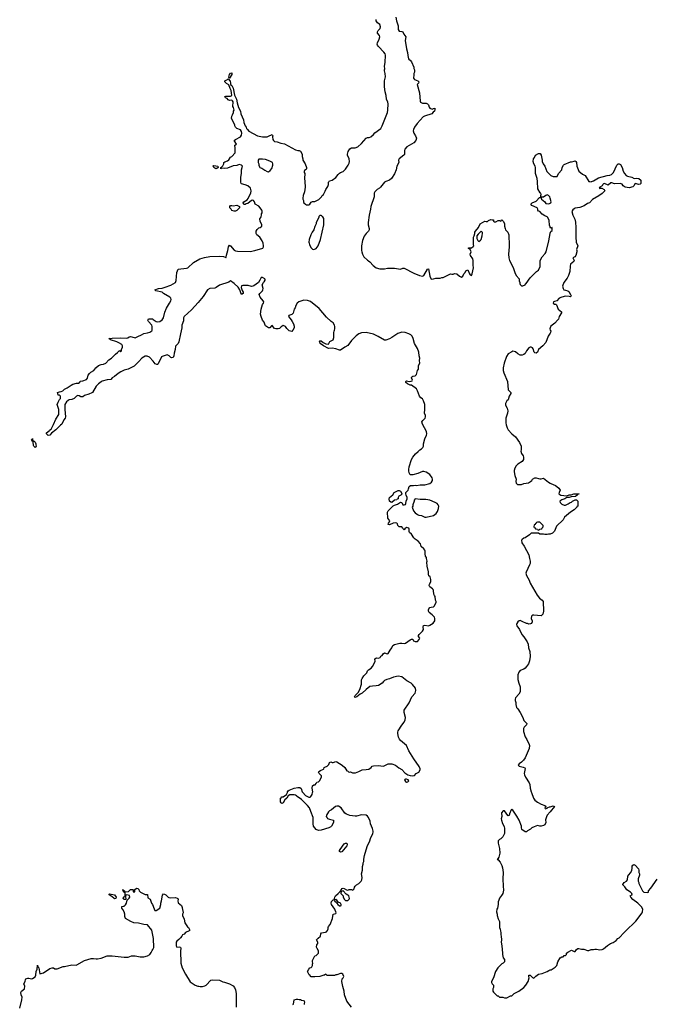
# Model space of a CAD drawing. Header units: inches. Extents: x 1889655 to 2052254, y 217972 to 431650.
# Tile 11 of 49: x 1981319 to 1991687, y 246535 to 262649. Entities that reach past the tile are written whole.
import ezdxf

# ---------------------------------------------------------------- set-up
doc = ezdxf.new("R2010")
doc.units = ezdxf.units.IN
doc.header["$MEASUREMENT"] = 0
for name, color, linetype in [('B9284', 7, 'Continuous'), ('B9285', 7, 'Continuous'), ('B9286', 7, 'Continuous'), ('B9294', 7, 'Continuous'), ('B9295', 7, 'Continuous'), ('B9296', 7, 'Continuous')]:
    doc.layers.add(name, color=color, linetype=linetype)

msp = doc.modelspace()

# ---------------------------------------------------------------- linework, layer by layer
at = {"layer": 'B9284', "color": 6, "elevation": 100}
for points in [[(1986749, 246489), (1986670, 246588), (1986635, 246690), (1986629, 246750), (1986605, 246825), (1986589, 246910), (1986598, 246950), (1986614, 246966), (1986622, 246990), (1986608, 247030), (1986590, 247042), (1986570, 247042), (1986510, 247018), (1986490, 247018), (1986470, 247008), (1986350, 247008), (1986330, 247026), (1986305, 247015), (1986295, 247015), (1986230, 246993), (1986150, 246983), (1986090, 246984), (1986078, 246990), (1986070, 247006), (1986056, 247016), (1986028, 247070), (1986048, 247110), (1986069, 247131), (1986090, 247138), (1986102, 247150), (1986109, 247170), (1986109, 247191), (1986118, 247210), (1986108, 247230), (1986108, 247252), (1986148, 247330), (1986170, 247334), (1986208, 247370), (1986209, 247410), (1986187, 247447), (1986178, 247470), (1986179, 247510), (1986197, 247530), (1986199, 247550), (1986178, 247590), (1986202, 247618), (1986242, 247650), (1986249, 247691), (1986256, 247704), (1986325, 247715), (1986338, 247722), (1986358, 247742), (1986369, 247770), (1986369, 247790), (1986375, 247810), (1986400, 247840), (1986439, 247941), (1986449, 248010), (1986490, 248022), (1986498, 248030), (1986477, 248090), (1986420, 248170), (1986414, 248190), (1986422, 248218), (1986450, 248245), (1986456, 248244), (1986468, 248252), (1986468, 248268), (1986475, 248290), (1986489, 248310), (1986530, 248351), (1986542, 248358), (1986550, 248372), (1986566, 248374), (1986566, 248386), (1986578, 248402), (1986578, 248410), (1986598, 248430), (1986610, 248436), (1986630, 248431), (1986668, 248408), (1986690, 248403), (1986710, 248412), (1986750, 248412), (1986770, 248402), (1986794, 248426), (1986798, 248450), (1986809, 248471), (1986829, 248491), (1986868, 248510), (1986908, 248550), (1986918, 248570), (1986922, 248610), (1986914, 248670), (1986929, 248730), (1986929, 248790), (1986942, 248830), (1986942, 248850), (1986949, 248870), (1986949, 248910), (1986959, 248970), (1987003, 249117), (1987049, 249210), (1987059, 249250), (1987099, 249330), (1987104, 249350), (1987104, 249370), (1987094, 249410), (1987061, 249490), (1987053, 249530), (1987029, 249590), (1987010, 249614), (1986990, 249629), (1986910, 249634), (1986830, 249614), (1986807, 249613), (1986723, 249623), (1986665, 249645), (1986641, 249661), (1986578, 249750), (1986536, 249776), (1986510, 249779), (1986488, 249772), (1986423, 249717), (1986390, 249704), (1986370, 249684), (1986338, 249630), (1986336, 249610), (1986348, 249588), (1986358, 249578), (1986390, 249565), (1986454, 249550), (1986454, 249510), (1986422, 249450), (1986410, 249438), (1986377, 249423), (1986250, 249384), (1986210, 249382), (1986170, 249398), (1986129, 249450), (1986119, 249490), (1986119, 249590), (1986085, 249690), (1986059, 249750), (1986030, 249789), (1985930, 249889), (1985857, 249937), (1985849, 249949), (1985830, 249958), (1985810, 249962), (1985739, 249961), (1985711, 249949), (1985691, 249909), (1985658, 249882), (1985632, 249830), (1985610, 249822), (1985598, 249830), (1985588, 249850), (1985586, 249910), (1985602, 249918), (1985606, 249930), (1985630, 249932), (1985686, 249970), (1985698, 249990), (1985700, 250000)], [(1985950, 250000), (1985998, 249950), (1986050, 249923), (1986070, 249926), (1986085, 249935), (1986104, 249970), (1986112, 250000)], [(1989692, 250000), (1989727, 249910), (1989750, 249876), (1989790, 249841), (1989850, 249811), (1989914, 249790), (1989934, 249770), (1989914, 249750), (1989918, 249738), (1989930, 249734), (1989936, 249744), (1989950, 249746), (1989963, 249757), (1989990, 249767), (1990000, 249769)], [(1990000, 249687), (1989951, 249630), (1989938, 249602), (1989926, 249554), (1989931, 249509), (1989911, 249470), (1989890, 249459), (1989854, 249450), (1989830, 249449), (1989790, 249459), (1989738, 249442), (1989698, 249422), (1989678, 249402), (1989627, 249373), (1989610, 249358), (1989590, 249358), (1989538, 249398), (1989529, 249430), (1989529, 249450), (1989495, 249550), (1989456, 249616), (1989388, 249710), (1989370, 249722), (1989364, 249716), (1989335, 249650), (1989330, 249628), (1989317, 249623), (1989310, 249622), (1989306, 249626), (1989250, 249704), (1989230, 249701), (1989205, 249670), (1989207, 249610), (1989199, 249570), (1989201, 249550), (1989217, 249497), (1989248, 249448), (1989255, 249415), (1989255, 249370), (1989250, 249330), (1989223, 249277), (1989194, 249246), (1989170, 249232), (1989151, 249210), (1989150, 249174), (1989168, 249088), (1989177, 249010), (1989159, 248941), (1989145, 248915), (1989134, 248910), (1989150, 248902), (1989184, 248864), (1989209, 248809), (1989219, 248770), (1989231, 248690), (1989223, 248590), (1989233, 248470), (1989234, 248406), (1989225, 248350), (1989205, 248314), (1989171, 248270), (1989158, 248242), (1989151, 248210), (1989151, 248170), (1989136, 248110), (1989126, 248090), (1989121, 248050), (1989131, 248011), (1989131, 247990), (1989150, 247934), (1989172, 247890), (1989172, 247792), (1989184, 247764), (1989185, 247730), (1989192, 247708), (1989192, 247670), (1989198, 247650), (1989202, 247590), (1989198, 247550), (1989211, 247490), (1989212, 247432), (1989222, 247370), (1989218, 247350), (1989230, 247294), (1989252, 247270), (1989254, 247250), (1989251, 247229), (1989230, 247208), (1989210, 247198), (1989170, 247158), (1989145, 247130), (1989106, 247074), (1989071, 246969), (1989042, 246910), (1989042, 246890), (1989052, 246870), (1989073, 246847), (1989074, 246810), (1989062, 246790), (1989062, 246750), (1989072, 246732), (1989130, 246674), (1989150, 246674), (1989170, 246654), (1989227, 246653), (1989250, 246642), (1989290, 246642), (1989348, 246672), (1989370, 246674), (1989409, 246711), (1989489, 246751), (1989570, 246812), (1989602, 246850), (1989641, 246910), (1989654, 246970), (1989649, 246991), (1989650, 247014), (1989670, 247014), (1989710, 246972), (1989730, 246965), (1989763, 246997), (1989810, 247026), (1989870, 247041), (1989949, 247071), (1989978, 247090), (1990000, 247097)], [(1981319, 246470), (1981354, 246610), (1981359, 246650), (1981344, 246690), (1981339, 246730), (1981350, 246752), (1981398, 246790), (1981402, 246830), (1981389, 246870), (1981409, 246910), (1981417, 246943), (1981422, 246950), (1981450, 246962), (1981470, 246963), (1981510, 246953), (1981530, 246959), (1981575, 246985), (1981586, 247010), (1981590, 247071), (1981606, 247110), (1981610, 247174), (1981614, 247150), (1981630, 247134), (1981650, 247034), (1981710, 247051), (1981810, 247119), (1981850, 247135), (1981874, 247134), (1981896, 247116), (1981930, 247116), (1982030, 247155), (1982050, 247154), (1982170, 247179), (1982242, 247178), (1982257, 247183), (1982382, 247250), (1982490, 247286), (1982526, 247286), (1982570, 247278), (1982590, 247279), (1982650, 247291), (1982750, 247328), (1982810, 247327), (1982830, 247331), (1983030, 247305), (1983094, 247306), (1983150, 247331), (1983210, 247326), (1983290, 247311), (1983349, 247311), (1983409, 247331), (1983449, 247351), (1983470, 247382), (1983485, 247415), (1983498, 247430), (1983514, 247466), (1983507, 247610), (1983484, 247750), (1983410, 247835), (1983350, 247844), (1983265, 247865), (1983188, 247870), (1983138, 247890), (1983050, 247942), (1983039, 247970), (1983042, 248010), (1983029, 248050), (1983009, 248089), (1982989, 248110), (1982990, 248134), (1983010, 248142), (1983030, 248142), (1983050, 248162), (1983069, 248190), (1983078, 248242), (1983109, 248270), (1983119, 248290), (1983115, 248315), (1983070, 248326), (1983058, 248322), (1983053, 248307), (1983054, 248250), (1983030, 248248), (1983010, 248266), (1983010, 248274), (1983030, 248294), (1983042, 248298), (1983046, 248310), (1983046, 248350), (1983042, 248362), (1983026, 248370), (1983022, 248382), (1983010, 248386), (1983008, 248410), (1983012, 248412), (1983018, 248398), (1983034, 248390), (1983038, 248378), (1983054, 248374), (1983098, 248382), (1983130, 248412), (1983170, 248414), (1983174, 248410), (1983178, 248378), (1983190, 248374), (1983202, 248378), (1983206, 248390), (1983198, 248410), (1983230, 248434), (1983253, 248433), (1983270, 248414), (1983274, 248390), (1983294, 248370), (1983370, 248334), (1983410, 248334), (1983418, 248278), (1983455, 248255), (1983478, 248190), (1983491, 248171), (1983518, 248098), (1983533, 248073), (1983550, 248072), (1983614, 248110), (1983628, 248168), (1983629, 248190), (1983642, 248230), (1983656, 248324), (1983670, 248342), (1983690, 248338), (1983710, 248325), (1983748, 248288), (1983761, 248281), (1983790, 248279), (1983870, 248285), (1983895, 248275), (1983905, 248265), (1983911, 248251), (1983907, 248227), (1983915, 248195), (1983965, 248150), (1983979, 248119), (1983984, 248084), (1983991, 248069), (1983992, 248030), (1983982, 248010), (1983982, 247990), (1984011, 247930), (1984022, 247870), (1984065, 247805), (1984082, 247790), (1984102, 247750), (1984090, 247738), (1984034, 247710), (1984010, 247686), (1983985, 247675), (1983974, 247650), (1983950, 247626), (1983942, 247610), (1983922, 247598), (1983892, 247570), (1983882, 247550), (1983882, 247490), (1983893, 247473), (1983930, 247476), (1983950, 247471), (1983958, 247450), (1983952, 247410), (1983958, 247210), (1983978, 247130), (1984031, 247031), (1984110, 246902), (1984191, 246851), (1984232, 246832), (1984251, 246831), (1984270, 246825), (1984310, 246825), (1984350, 246838), (1984368, 246850), (1984449, 246931), (1984470, 246934), (1984590, 246932), (1984643, 246903), (1984670, 246898), (1984752, 246870), (1984810, 246838), (1984832, 246810), (1984850, 246774), (1984862, 246710), (1984862, 246490)], [(1985787, 246533), (1985802, 246538), (1985808, 246610), (1985850, 246622), (1985870, 246622), (1985893, 246613), (1985912, 246612), (1985930, 246602), (1985960, 246600), (1985974, 246590), (1985982, 246570), (1985972, 246550), (1985972, 246530)]]:
    msp.add_lwpolyline(points, dxfattribs=at)
for points in [[(1986570, 249025), (1986555, 249035), (1986550, 249050), (1986563, 249070), (1986630, 249160), (1986650, 249173), (1986670, 249170), (1986678, 249150), (1986670, 249130), (1986590, 249031)], [(1982870, 248264), (1982858, 248270), (1982833, 248293), (1982786, 248326), (1982784, 248336), (1982790, 248342), (1982870, 248325), (1982898, 248290), (1982890, 248269)], [(1986610, 248395), (1986578, 248382), (1986574, 248350), (1986612, 248312), (1986613, 248293), (1986630, 248254), (1986650, 248234), (1986690, 248234), (1986710, 248254), (1986715, 248265), (1986704, 248310), (1986690, 248324), (1986659, 248339)], [(1986490, 248248), (1986474, 248246), (1986472, 248230), (1986503, 248203), (1986507, 248190), (1986525, 248170), (1986550, 248148), (1986570, 248147), (1986578, 248150), (1986582, 248170), (1986570, 248188), (1986529, 248209), (1986510, 248238)]]:
    msp.add_lwpolyline(points, close=True, dxfattribs=at)
at = {"layer": 'B9285', "color": 6, "elevation": 100}
for points in [[(1986112, 250000), (1986115, 250010), (1986105, 250075), (1986109, 250111), (1986130, 250125), (1986152, 250128), (1986173, 250147), (1986182, 250170), (1986210, 250179), (1986224, 250190), (1986257, 250250), (1986256, 250276), (1986218, 250310), (1986210, 250334), (1986216, 250344), (1986240, 250360), (1986290, 250382), (1986298, 250390), (1986302, 250410), (1986310, 250418), (1986350, 250431), (1986378, 250462), (1986390, 250492), (1986410, 250502), (1986430, 250491), (1986450, 250491), (1986490, 250507), (1986510, 250505), (1986550, 250476), (1986598, 250450), (1986638, 250410), (1986670, 250354), (1986694, 250350), (1986698, 250338), (1986710, 250334), (1986730, 250342), (1986765, 250325), (1986790, 250322), (1986815, 250325), (1986870, 250345), (1986890, 250358), (1986926, 250370), (1986990, 250376), (1987030, 250386), (1987069, 250411), (1987089, 250431), (1987110, 250439), (1987183, 250443), (1987270, 250432), (1987350, 250471), (1987410, 250471), (1987470, 250451), (1987524, 250404), (1987570, 250376), (1987622, 250322), (1987673, 250293), (1987710, 250279), (1987750, 250274), (1987778, 250282), (1987808, 250312), (1987850, 250335), (1987872, 250370), (1987872, 250390), (1987858, 250430), (1987771, 250551), (1987685, 250685), (1987650, 250770), (1987552, 250852), (1987534, 250874), (1987518, 250910), (1987507, 250970), (1987507, 250990), (1987515, 251010), (1987570, 251103), (1987608, 251152), (1987627, 251190), (1987632, 251230), (1987608, 251310), (1987611, 251350), (1987693, 251467), (1987734, 251566), (1987790, 251630), (1987798, 251650), (1987802, 251670), (1987795, 251710), (1987749, 251770), (1987724, 251790), (1987654, 251830), (1987570, 251893), (1987510, 251903), (1987434, 251890), (1987370, 251864), (1987327, 251853), (1987290, 251835), (1987270, 251818), (1987250, 251789), (1987190, 251754), (1987155, 251745), (1987090, 251744), (1987050, 251736), (1986987, 251690), (1986921, 251630), (1986888, 251612), (1986836, 251570), (1986810, 251559), (1986801, 251561), (1986799, 251570), (1986810, 251590), (1986859, 251641), (1986883, 251690), (1986910, 251774), (1986915, 251845), (1986922, 251870), (1986950, 251912), (1986998, 251962), (1987010, 251992), (1987028, 252010), (1987070, 252036), (1987095, 252065), (1987135, 252145), (1987130, 252192), (1987157, 252203), (1987190, 252202), (1987218, 252210), (1987230, 252232), (1987250, 252245), (1987269, 252270), (1987290, 252285), (1987330, 252273), (1987350, 252275), (1987380, 252330), (1987410, 252370), (1987425, 252410), (1987450, 252424), (1987537, 252443), (1987570, 252445), (1987610, 252439), (1987630, 252443), (1987710, 252501), (1987731, 252511), (1987750, 252512), (1987766, 252486), (1987790, 252472), (1987830, 252474), (1987856, 252504), (1987866, 252530), (1987847, 252553), (1987846, 252570), (1987855, 252590), (1987910, 252641), (1987925, 252670), (1987922, 252710), (1987926, 252734), (1987950, 252741), (1988010, 252732), (1988030, 252739), (1988086, 252774), (1988112, 252810), (1988114, 252850), (1988107, 252870), (1988070, 252910), (1988022, 252950), (1988010, 252970), (1988007, 252990), (1988013, 253010), (1988030, 253027), (1988050, 253035), (1988090, 253042), (1988104, 253050), (1988133, 253110), (1988133, 253127), (1988121, 253150), (1988117, 253210), (1988105, 253225), (1988094, 253250), (1988090, 253310), (1988084, 253324), (1988076, 253336), (1988029, 253370), (1988021, 253390), (1988024, 253410), (1988048, 253450), (1988049, 253490), (1988035, 253530), (1988015, 253550), (1988009, 253570), (1988009, 253611), (1987985, 253705), (1987982, 253770), (1987988, 253790), (1987975, 253830), (1987974, 253850), (1987962, 253870), (1987953, 253910), (1987954, 253950), (1987949, 253970), (1987935, 253990), (1987888, 254030), (1987878, 254070), (1987837, 254117), (1987789, 254149), (1987769, 254170), (1987729, 254230), (1987699, 254259), (1987693, 254273), (1987693, 254313), (1987688, 254330), (1987650, 254338), (1987621, 254319), (1987610, 254298), (1987595, 254315), (1987589, 254330), (1987574, 254350), (1987529, 254349), (1987509, 254369), (1987499, 254399), (1987489, 254409), (1987475, 254415), (1987430, 254409), (1987370, 254384), (1987349, 254390), (1987355, 254410), (1987369, 254430), (1987374, 254450), (1987341, 254490), (1987338, 254590), (1987347, 254610), (1987430, 254694), (1987450, 254706), (1987500, 254720), (1987550, 254751), (1987571, 254750), (1987581, 254721), (1987591, 254711), (1987610, 254707), (1987630, 254716), (1987638, 254730), (1987643, 254770), (1987659, 254810), (1987661, 254830), (1987643, 254870), (1987637, 254890), (1987639, 254910), (1987675, 254950), (1987684, 254970), (1987690, 255012), (1987716, 255024), (1987765, 255025), (1987790, 255031), (1987810, 255026), (1987870, 255038), (1987950, 255036), (1988030, 255058), (1988060, 255080), (1988074, 255106), (1988074, 255130), (1988069, 255150), (1988030, 255208), (1987970, 255242), (1987930, 255255), (1987910, 255255), (1987835, 255225), (1987750, 255202), (1987710, 255198), (1987692, 255232), (1987686, 255266), (1987685, 255290), (1987692, 255330), (1987730, 255452), (1987750, 255492), (1987796, 255544), (1987840, 255580), (1987869, 255611), (1987895, 255625), (1987918, 255650), (1987928, 255670), (1987928, 255710), (1987949, 255789), (1987977, 255850), (1987979, 255870), (1987975, 255910), (1987908, 256030), (1987902, 256070), (1987915, 256090), (1987953, 256127), (1987961, 256150), (1987959, 256170), (1987944, 256210), (1987949, 256270), (1987949, 256350), (1987929, 256409), (1987910, 256446), (1987883, 256463), (1987862, 256490), (1987830, 256578), (1987813, 256610), (1987730, 256666), (1987710, 256669), (1987665, 256690), (1987639, 256710), (1987637, 256730), (1987650, 256737), (1987690, 256727), (1987726, 256734), (1987740, 256740), (1987749, 256750), (1987730, 256786), (1987735, 256805), (1987750, 256818), (1987790, 256822), (1987810, 256842), (1987829, 256910), (1987844, 256930), (1987847, 256990), (1987869, 257030), (1987864, 257070), (1987865, 257110), (1987855, 257150), (1987852, 257210), (1987830, 257269), (1987779, 257350), (1987759, 257430), (1987739, 257470), (1987722, 257490), (1987688, 257510), (1987629, 257529), (1987570, 257536), (1987508, 257512), (1987410, 257449), (1987370, 257429), (1987310, 257406), (1987290, 257405), (1987187, 257467), (1987110, 257504), (1986990, 257529), (1986914, 257526), (1986871, 257510), (1986826, 257474), (1986750, 257397), (1986690, 257319), (1986638, 257290), (1986570, 257241), (1986550, 257241), (1986490, 257264), (1986430, 257272), (1986370, 257269), (1986289, 257310), (1986238, 257350), (1986228, 257370), (1986226, 257390), (1986230, 257394), (1986250, 257391), (1986286, 257366), (1986327, 257347), (1986370, 257341), (1986396, 257384), (1986448, 257410), (1986462, 257450), (1986458, 257530), (1986467, 257553), (1986468, 257570), (1986478, 257590), (1986475, 257630), (1986469, 257650), (1986448, 257690), (1986418, 257710), (1986341, 257781), (1986222, 257922), (1986078, 258038), (1986030, 258055), (1985970, 258058), (1985888, 258032), (1985861, 258010), (1985836, 257970), (1985826, 257934), (1985811, 257910), (1985798, 257870), (1985795, 257845), (1985774, 257826), (1985722, 257810), (1985718, 257790), (1985760, 257740), (1985778, 257710), (1985798, 257670), (1985811, 257631), (1985810, 257608), (1985790, 257568), (1985770, 257549), (1985730, 257555), (1985690, 257598), (1985669, 257629), (1985630, 257642), (1985599, 257621), (1985570, 257594), (1985550, 257589), (1985509, 257589), (1985490, 257598), (1985450, 257642), (1985441, 257639), (1985410, 257606), (1985390, 257606), (1985341, 257641), (1985335, 257650), (1985317, 257697), (1985295, 257730), (1985269, 257790), (1985258, 257830), (1985269, 257910), (1985295, 257990), (1985309, 258010), (1985314, 258030), (1985304, 258050), (1985253, 258110), (1985239, 258150), (1985248, 258170), (1985290, 258214), (1985298, 258230), (1985302, 258250), (1985289, 258310), (1985308, 258350), (1985320, 258360), (1985336, 258384), (1985338, 258390), (1985328, 258410), (1985290, 258429), (1985270, 258428), (1985251, 258389), (1985225, 258350), (1985150, 258294), (1985134, 258286), (1985110, 258284), (1985059, 258299), (1985030, 258301), (1984970, 258300), (1984950, 258292), (1984946, 258266), (1984960, 258220), (1984978, 258190), (1984974, 258166), (1984950, 258153), (1984941, 258161), (1984935, 258195), (1984921, 258230), (1984895, 258270), (1984830, 258330), (1984770, 258375), (1984744, 258356), (1984590, 258303), (1984535, 258265), (1984510, 258257), (1984430, 258251), (1984390, 258231), (1984322, 258118), (1984241, 258019), (1984130, 257899), (1984010, 257794), (1984002, 257770), (1983999, 257721), (1983973, 257650), (1983970, 257606), (1983953, 257510), (1983921, 257379), (1983910, 257350), (1983871, 257309), (1983864, 257250), (1983846, 257194), (1983840, 257150), (1983830, 257122), (1983810, 257114), (1983790, 257119), (1983766, 257146), (1983730, 257162), (1983650, 257138), (1983642, 257130), (1983583, 257017), (1983574, 257006), (1983564, 257004), (1983537, 257017), (1983503, 257063), (1983444, 257124), (1983403, 257143), (1983370, 257143), (1983319, 257110), (1983270, 257054), (1983190, 256979), (1983092, 256930), (1983030, 256913), (1982974, 256886), (1982930, 256859), (1982870, 256809), (1982832, 256790), (1982810, 256762), (1982750, 256756), (1982670, 256732), (1982650, 256721), (1982610, 256689), (1982571, 256650), (1982512, 256550), (1982500, 256540), (1982450, 256520), (1982381, 256499), (1982350, 256479), (1982319, 256479), (1982290, 256494), (1982270, 256499), (1982250, 256489), (1982210, 256449), (1982170, 256434), (1982131, 256429), (1982110, 256418), (1982083, 256397), (1982059, 256350), (1982057, 256270), (1982071, 256150), (1982065, 256130), (1982039, 256101), (1982011, 256030), (1981986, 256014), (1981910, 255935), (1981840, 255880), (1981812, 255850), (1981786, 255846), (1981758, 255870), (1981758, 255890), (1981801, 255919), (1981809, 255930), (1981833, 255947), (1981875, 256025), (1981910, 256110), (1981959, 256190), (1981959, 256270), (1981934, 256350), (1981948, 256390), (1981962, 256410), (1981969, 256431), (1981988, 256450), (1981987, 256467), (1981986, 256490), (1981978, 256498), (1981970, 256506), (1981947, 256507), (1981946, 256530), (1981938, 256550), (1981970, 256561), (1981996, 256564), (1982023, 256577), (1982050, 256601), (1982097, 256623), (1982164, 256670), (1982190, 256683), (1982250, 256699), (1982279, 256701), (1982302, 256718), (1982310, 256731), (1982350, 256738), (1982410, 256761), (1982430, 256782), (1982439, 256830), (1982459, 256861), (1982481, 256879), (1982532, 256908), (1982566, 256954), (1982609, 256990), (1982650, 257004), (1982690, 257011), (1982730, 257027), (1982778, 257082), (1982822, 257110), (1982886, 257174), (1982920, 257200), (1982950, 257234), (1982970, 257214), (1982986, 257230), (1982986, 257250), (1983002, 257290), (1983004, 257310), (1982990, 257334), (1982939, 257359), (1982910, 257379), (1982806, 257410), (1982778, 257430), (1982830, 257437), (1982970, 257441), (1983070, 257436), (1983090, 257441), (1983110, 257458), (1983130, 257465), (1983190, 257446), (1983210, 257445), (1983250, 257467), (1983310, 257491), (1983350, 257516), (1983410, 257526), (1983450, 257538), (1983480, 257560), (1983488, 257570), (1983489, 257630), (1983482, 257650), (1983428, 257710), (1983418, 257730), (1983429, 257751), (1983450, 257756), (1983491, 257751), (1983505, 257745), (1983550, 257711), (1983570, 257707), (1983610, 257711), (1983650, 257738), (1983673, 257770), (1983697, 257863), (1983724, 257930), (1983768, 258012), (1983793, 258050), (1983799, 258070), (1983795, 258090), (1983778, 258110), (1983670, 258168), (1983648, 258190), (1983546, 258210), (1983528, 258230), (1983588, 258250), (1983650, 258258), (1983702, 258270), (1983790, 258307), (1983869, 258351), (1983878, 258382), (1983890, 258510), (1983910, 258565), (1984050, 258582), (1984070, 258591), (1984162, 258678), (1984267, 258733), (1984342, 258758), (1984430, 258774), (1984581, 258781), (1984654, 258774), (1984681, 258761), (1984690, 258751), (1984699, 258761), (1984703, 258797), (1984727, 258870), (1984736, 258930), (1984750, 258958), (1984770, 258951), (1984830, 258879), (1984850, 258867), (1984881, 258861), (1985090, 258858), (1985169, 258871), (1985298, 258910), (1985308, 258930), (1985308, 258950), (1985302, 258990), (1985289, 259030), (1985250, 259089), (1985198, 259130), (1985189, 259151), (1985189, 259191), (1985203, 259217), (1985230, 259242), (1985254, 259246), (1985282, 259270), (1985284, 259290), (1985254, 259350), (1985248, 259390), (1985267, 259413), (1985268, 259430), (1985278, 259450), (1985278, 259470), (1985288, 259490), (1985287, 259513), (1985282, 259530), (1985255, 259570), (1985230, 259595), (1985170, 259628), (1985162, 259670), (1985146, 259690), (1985130, 259694), (1985110, 259689), (1985050, 259642), (1985025, 259635), (1985010, 259626), (1984986, 259626), (1984978, 259650), (1984988, 259670), (1985039, 259701), (1985058, 259722), (1985079, 259770), (1985104, 259810), (1985109, 259849), (1985095, 259890), (1985050, 259929), (1985009, 259949), (1984950, 259962), (1984944, 259970), (1984939, 259990), (1984939, 260000)], [(1985984, 260000), (1985991, 259911), (1985979, 259830), (1985958, 259770), (1985952, 259730), (1985952, 259710), (1985962, 259690), (1985962, 259670), (1985970, 259654), (1985994, 259630), (1986010, 259622), (1986050, 259622), (1986068, 259632), (1986090, 259662), (1986110, 259672), (1986147, 259673), (1986215, 259705), (1986258, 259750), (1986268, 259770), (1986289, 259791), (1986318, 259842), (1986329, 259870), (1986363, 259917), (1986375, 259950), (1986375, 259990), (1986382, 260000)], [(1987310, 260000), (1987289, 259991), (1987226, 259910), (1987208, 259892), (1987170, 259870), (1987148, 259850), (1987128, 259830), (1987117, 259810), (1987117, 259750), (1987064, 259590), (1987062, 259550), (1987038, 259450), (1987022, 259330), (1987022, 259290), (1987036, 259230), (1987036, 259210), (1987027, 259190), (1986987, 259150), (1986955, 259105), (1986930, 259038), (1986913, 258950), (1986914, 258874), (1986919, 258850), (1986931, 258810), (1986951, 258771), (1987010, 258712), (1987025, 258705), (1987050, 258685), (1987105, 258625), (1987152, 258590), (1987214, 258574), (1987290, 258574), (1987336, 258584), (1987450, 258585), (1987550, 258568), (1987590, 258581), (1987610, 258581), (1987770, 258503), (1987864, 258464), (1987910, 258451), (1987930, 258462), (1987990, 258566), (1988010, 258571), (1988030, 258452), (1988050, 258401), (1988090, 258406), (1988130, 258418), (1988200, 258420), (1988229, 258431), (1988250, 258432), (1988370, 258492), (1988390, 258482), (1988410, 258482), (1988433, 258493), (1988472, 258492), (1988514, 258450), (1988550, 258434), (1988570, 258454), (1988586, 258490), (1988610, 258514), (1988622, 258538), (1988650, 258554), (1988678, 258490), (1988690, 258472), (1988710, 258462), (1988722, 258490), (1988744, 258590), (1988739, 258630), (1988742, 258710), (1988734, 258734), (1988695, 258790), (1988688, 258810), (1988708, 258850), (1988690, 258886), (1988658, 258910), (1988670, 258918), (1988710, 258918), (1988740, 258940), (1988748, 258950), (1988744, 258964), (1988747, 259090), (1988758, 259110), (1988769, 259150), (1988769, 259171), (1988778, 259190), (1988829, 259251), (1988854, 259306), (1988890, 259332), (1988928, 259352), (1988950, 259345), (1988973, 259347), (1988990, 259362), (1989030, 259382), (1989050, 259374), (1989070, 259374), (1989074, 259350), (1989090, 259342), (1989110, 259342), (1989150, 259362), (1989170, 259362), (1989190, 259354), (1989210, 259374), (1989232, 259352), (1989250, 259314), (1989252, 259272), (1989262, 259230), (1989271, 259211), (1989305, 259170), (1989322, 259130), (1989325, 259050), (1989331, 259030), (1989331, 258930), (1989317, 258810), (1989324, 258750), (1989335, 258710), (1989394, 258594), (1989421, 258510), (1989442, 258462), (1989492, 258410), (1989493, 258373), (1989502, 258350), (1989502, 258330), (1989510, 258314), (1989530, 258294), (1989550, 258292), (1989588, 258312), (1989595, 258325), (1989608, 258332), (1989674, 258426), (1989774, 258526), (1989808, 258550), (1989838, 258610), (1989838, 258710), (1989868, 258770), (1989919, 258821), (1989936, 258850), (1989980, 259030), (1989997, 259150), (1990000, 259157)], [(1990000, 259255), (1989998, 259258), (1989990, 259286), (1989981, 259361), (1989964, 259410), (1989950, 259424), (1989910, 259442), (1989869, 259469), (1989830, 259508), (1989810, 259518), (1989798, 259530), (1989798, 259550), (1989788, 259568), (1989698, 259610), (1989686, 259630), (1989706, 259650), (1989770, 259682), (1989823, 259737), (1989838, 259742), (1989846, 259750), (1989846, 259770), (1989855, 259790), (1989848, 259810), (1989838, 259818), (1989800, 259880), (1989793, 260000)], [(1990000, 259731), (1989994, 259750), (1989974, 259774), (1989950, 259782), (1989927, 259773), (1989890, 259745), (1989854, 259746), (1989852, 259730), (1989858, 259710), (1989910, 259667), (1989930, 259641), (1989966, 259634), (1989990, 259642), (1990000, 259648)], [(1990000, 257520), (1989965, 257470), (1989930, 257369), (1989878, 257310), (1989810, 257254), (1989790, 257206), (1989770, 257193), (1989750, 257195), (1989740, 257210), (1989722, 257262), (1989710, 257278), (1989690, 257289), (1989670, 257289), (1989650, 257278), (1989611, 257230), (1989590, 257189), (1989570, 257169), (1989543, 257157), (1989510, 257159), (1989470, 257181), (1989430, 257212), (1989410, 257221), (1989390, 257223), (1989370, 257216), (1989310, 257179), (1989283, 257137), (1989248, 257030), (1989233, 256950), (1989233, 256910), (1989242, 256870), (1989301, 256730), (1989314, 256590), (1989358, 256550), (1989356, 256530), (1989327, 256487), (1989311, 256430), (1989290, 256409), (1989271, 256370), (1989270, 256342), (1989297, 256290), (1989305, 256250), (1989302, 256210), (1989276, 256130), (1989274, 256050), (1989279, 256019), (1989294, 255970), (1989315, 255935), (1989373, 255873), (1989430, 255821), (1989499, 255730), (1989526, 255670), (1989526, 255610), (1989521, 255590), (1989531, 255550), (1989558, 255510), (1989566, 255490), (1989565, 255450), (1989542, 255418), (1989470, 255375), (1989445, 255350), (1989421, 255310), (1989411, 255270), (1989411, 255250), (1989423, 255190), (1989441, 255130), (1989438, 255090), (1989444, 255064), (1989464, 255044), (1989480, 255040), (1989530, 255045), (1989570, 255058), (1989646, 255070), (1989678, 255090), (1989698, 255110), (1989710, 255132), (1989748, 255152), (1989770, 255152), (1989810, 255138), (1989830, 255136), (1989850, 255136), (1989890, 255146), (1989970, 255082), (1990000, 255064)], [(1990000, 257606), (1989995, 257590), (1989999, 257570), (1990000, 257569)], [(1990000, 254232), (1989991, 254229), (1989970, 254229), (1989950, 254222), (1989910, 254222), (1989890, 254228), (1989830, 254228), (1989810, 254246), (1989690, 254246), (1989664, 254216), (1989591, 254169), (1989570, 254162), (1989540, 254140), (1989532, 254130), (1989538, 254090), (1989574, 254034), (1989651, 253891), (1989659, 253830), (1989671, 253790), (1989671, 253750), (1989664, 253730), (1989605, 253610), (1989601, 253590), (1989611, 253551), (1989655, 253475), (1989673, 253430), (1989788, 253230), (1989823, 253183), (1989871, 253150), (1989883, 253130), (1989891, 252970), (1989878, 252922), (1989870, 252908), (1989850, 252895), (1989730, 252904), (1989710, 252902), (1989692, 252890), (1989691, 252850), (1989705, 252810), (1989704, 252796), (1989694, 252770), (1989680, 252760), (1989650, 252758), (1989630, 252766), (1989610, 252766), (1989543, 252803), (1989510, 252814), (1989490, 252809), (1989470, 252793), (1989454, 252770), (1989448, 252750), (1989454, 252730), (1989496, 252670), (1989536, 252590), (1989571, 252551), (1989625, 252465), (1989637, 252430), (1989644, 252370), (1989668, 252308), (1989674, 252230), (1989663, 252157), (1989644, 252110), (1989615, 252064), (1989590, 252035), (1989570, 252022), (1989510, 251998), (1989485, 251970), (1989471, 251930), (1989471, 251850), (1989486, 251790), (1989511, 251730), (1989511, 251650), (1989485, 251610), (1989432, 251550), (1989425, 251530), (1989425, 251505), (1989437, 251477), (1989440, 251440), (1989451, 251391), (1989470, 251372), (1989511, 251310), (1989551, 251230), (1989570, 251182), (1989616, 251130), (1989611, 251110), (1989576, 251070), (1989566, 251050), (1989561, 251030), (1989562, 251002), (1989591, 250911), (1989618, 250870), (1989658, 250790), (1989663, 250770), (1989657, 250723), (1989591, 250570), (1989561, 250530), (1989530, 250499), (1989491, 250470), (1989478, 250450), (1989491, 250431), (1989557, 250417), (1989583, 250403), (1989590, 250392), (1989576, 250310), (1989577, 250290), (1989596, 250250), (1989658, 250158), (1989666, 250130), (1989670, 250070), (1989688, 250010), (1989692, 250000)], [(1985700, 250000), (1985702, 250010), (1985715, 250030), (1985730, 250041), (1985811, 250071), (1985870, 250083), (1985901, 250081), (1985926, 250066), (1985941, 250010), (1985950, 250000)]]:
    msp.add_lwpolyline(points, dxfattribs=at)
for points in [[(1984830, 259514), (1984790, 259526), (1984778, 259550), (1984758, 259570), (1984758, 259590), (1984768, 259610), (1984790, 259611), (1984810, 259605), (1984870, 259613), (1984914, 259590), (1984914, 259570), (1984870, 259524), (1984850, 259514)], [(1986250, 259446), (1986230, 259446), (1986214, 259430), (1986214, 259410), (1986172, 259330), (1986171, 259309), (1986150, 259266), (1986131, 259210), (1986106, 259174), (1986085, 259130), (1986056, 259050), (1986051, 259010), (1986055, 258990), (1986059, 258970), (1986081, 258921), (1986110, 258896), (1986130, 258891), (1986170, 258906), (1986201, 258950), (1986239, 259050), (1986294, 259290), (1986298, 259330), (1986296, 259396), (1986282, 259422), (1986267, 259427), (1986262, 259442)], [(1988870, 259186), (1988820, 259140), (1988798, 259110), (1988801, 259070), (1988817, 259037), (1988830, 259022), (1988860, 259040), (1988869, 259051), (1988888, 259110), (1988895, 259155), (1988890, 259166)], [(1981570, 255649), (1981548, 255670), (1981543, 255683), (1981538, 255738), (1981526, 255750), (1981522, 255762), (1981510, 255766), (1981509, 255769), (1981510, 255774), (1981522, 255778), (1981530, 255794), (1981534, 255754), (1981554, 255750), (1981570, 255734), (1981582, 255710), (1981582, 255690), (1981591, 255670)], [(1987410, 254749), (1987390, 254755), (1987369, 254770), (1987364, 254810), (1987370, 254832), (1987425, 254875), (1987449, 254911), (1987470, 254925), (1987510, 254945), (1987530, 254942), (1987550, 254932), (1987570, 254894), (1987570, 254886), (1987554, 254870), (1987522, 254850), (1987511, 254829), (1987511, 254810), (1987498, 254802), (1987491, 254790), (1987450, 254788)], [(1987790, 254806), (1987773, 254787), (1987772, 254770), (1987751, 254710), (1987751, 254690), (1987742, 254670), (1987766, 254610), (1987790, 254581), (1987830, 254551), (1987850, 254541), (1987894, 254534), (1987948, 254508), (1987970, 254507), (1988090, 254536), (1988135, 254570), (1988158, 254602), (1988175, 254650), (1988178, 254690), (1988168, 254710), (1988148, 254730), (1988118, 254750), (1988030, 254784), (1987965, 254795), (1987870, 254795)], [(1989830, 254426), (1989790, 254426), (1989778, 254422), (1989773, 254407), (1989758, 254402), (1989753, 254387), (1989738, 254382), (1989734, 254350), (1989738, 254338), (1989753, 254333), (1989758, 254318), (1989790, 254314), (1989798, 254298), (1989810, 254294), (1989822, 254298), (1989830, 254314), (1989862, 254318), (1989867, 254333), (1989886, 254350), (1989886, 254370)], [(1987630, 250222), (1987623, 250217), (1987618, 250210), (1987630, 250182), (1987650, 250172), (1987670, 250178), (1987688, 250190), (1987675, 250210), (1987650, 250221)]]:
    msp.add_lwpolyline(points, close=True, dxfattribs=at)
at = {"layer": 'B9286', "color": 6, "elevation": 100}
for points in [[(1987475, 262690), (1987484, 262630), (1987511, 262550), (1987514, 262490), (1987530, 262461), (1987570, 262456), (1987588, 262448), (1987605, 262410), (1987636, 262370), (1987628, 262310), (1987647, 262170), (1987666, 262110), (1987670, 262062), (1987682, 262010), (1987690, 261991), (1987710, 261985), (1987730, 261962), (1987771, 261870), (1987771, 261850), (1987778, 261830), (1987778, 261790), (1987771, 261770), (1987771, 261731), (1987762, 261710), (1987762, 261690), (1987778, 261670), (1987834, 261650), (1987852, 261630), (1987845, 261610), (1987824, 261590), (1987859, 261450), (1987870, 261314), (1987880, 261300), (1987910, 261282), (1987970, 261282), (1987990, 261274), (1988010, 261254), (1988020, 261220), (1988030, 261203), (1988070, 261185), (1988090, 261198), (1988110, 261202), (1988114, 261174), (1988105, 261150), (1988084, 261136), (1988061, 261110), (1987942, 261070), (1987921, 261059), (1987825, 260950), (1987782, 260890), (1987762, 260850), (1987758, 260830), (1987767, 260790), (1987796, 260750), (1987811, 260710), (1987802, 260670), (1987770, 260635), (1987654, 260566), (1987624, 260530), (1987617, 260510), (1987616, 260444), (1987606, 260430), (1987528, 260370), (1987519, 260350), (1987526, 260310), (1987491, 260250), (1987479, 260190), (1987451, 260129), (1987402, 260050), (1987370, 260025), (1987310, 260000)], [(1986382, 260000), (1986388, 260010), (1986430, 260023), (1986494, 260066), (1986530, 260118), (1986550, 260138), (1986570, 260151), (1986610, 260166), (1986650, 260203), (1986696, 260270), (1986710, 260302), (1986716, 260330), (1986709, 260370), (1986685, 260430), (1986684, 260450), (1986695, 260490), (1986723, 260537), (1986749, 260551), (1986810, 260551), (1986850, 260567), (1986910, 260623), (1986988, 260712), (1987010, 260720), (1987039, 260721), (1987064, 260730), (1987109, 260770), (1987130, 260799), (1987229, 260871), (1987253, 260910), (1987338, 261130), (1987345, 261170), (1987349, 261270), (1987342, 261302), (1987323, 261350), (1987317, 261410), (1987301, 261470), (1987287, 261553), (1987289, 261650), (1987305, 261715), (1987301, 261770), (1987289, 261810), (1987289, 261830), (1987294, 261846), (1987289, 261889), (1987301, 261950), (1987306, 262070), (1987300, 262090), (1987280, 262120), (1987188, 262208), (1987173, 262230), (1987170, 262250), (1987173, 262270), (1987199, 262330), (1987210, 262370), (1987205, 262390), (1987173, 262430), (1987173, 262450), (1987183, 262470), (1987216, 262504), (1987223, 262530), (1987215, 262570), (1987176, 262596), (1987153, 262630), (1987155, 262650)], [(1984939, 260000), (1984936, 260070), (1984947, 260130), (1984949, 260190), (1984964, 260250), (1984949, 260270), (1984910, 260281), (1984870, 260262), (1984810, 260257), (1984722, 260218), (1984672, 260212), (1984622, 260218), (1984608, 260210), (1984608, 260230), (1984624, 260236), (1984642, 260258), (1984659, 260290), (1984662, 260310), (1984677, 260323), (1984719, 260341), (1984743, 260357), (1984770, 260398), (1984790, 260411), (1984844, 260470), (1984846, 260550), (1984838, 260590), (1984842, 260598), (1984866, 260610), (1984829, 260670), (1984848, 260690), (1984930, 260731), (1984950, 260762), (1984956, 260790), (1984950, 260818), (1984930, 260848), (1984870, 260868), (1984849, 260889), (1984842, 260910), (1984842, 260930), (1984786, 261030), (1984788, 261070), (1984802, 261090), (1984818, 261130), (1984818, 261150), (1984828, 261170), (1984819, 261210), (1984809, 261230), (1984810, 261306), (1984803, 261323), (1984790, 261334), (1984750, 261326), (1984730, 261338), (1984717, 261357), (1984688, 261370), (1984678, 261390), (1984690, 261398), (1984770, 261396), (1984789, 261411), (1984787, 261450), (1984777, 261490), (1984761, 261521), (1984744, 261584), (1984705, 261605), (1984677, 261630), (1984676, 261650), (1984722, 261670), (1984730, 261682), (1984761, 261641), (1984771, 261611), (1984771, 261590), (1984790, 261570), (1984810, 261530), (1984836, 261416), (1984866, 261350), (1984876, 261290), (1984899, 261210), (1984930, 261150), (1984936, 261110), (1984979, 261010), (1984987, 260967), (1985008, 260910), (1985026, 260890), (1985031, 260870), (1985045, 260850), (1985067, 260827), (1985210, 260751), (1985290, 260731), (1985370, 260731), (1985390, 260745), (1985452, 260772), (1985462, 260750), (1985458, 260730), (1985462, 260690), (1985470, 260674), (1985490, 260654), (1985530, 260651), (1985590, 260626), (1985650, 260615), (1985830, 260522), (1985870, 260511), (1985890, 260511), (1985905, 260505), (1985915, 260495), (1985942, 260450), (1985942, 260410), (1985952, 260370), (1985952, 260350), (1985991, 260290), (1986012, 260228), (1986012, 260210), (1986005, 260195), (1985980, 260180), (1985972, 260170), (1985972, 260150), (1985985, 260130), (1985981, 260050), (1985984, 260000)], [(1989793, 260000), (1989789, 260050), (1989760, 260130), (1989757, 260230), (1989752, 260250), (1989732, 260290), (1989721, 260330), (1989726, 260370), (1989745, 260396), (1989757, 260430), (1989810, 260458), (1989830, 260462), (1989837, 260457), (1989850, 260434), (1989871, 260351), (1989871, 260330), (1989885, 260290), (1989911, 260250), (1989947, 260167), (1990000, 260112)]]:
    msp.add_lwpolyline(points, dxfattribs=at)
for points in [[(1984750, 261695), (1984741, 261701), (1984739, 261710), (1984750, 261750), (1984770, 261774), (1984790, 261778), (1984793, 261773), (1984792, 261750)], [(1984530, 260210), (1984510, 260218), (1984497, 260230), (1984483, 260257), (1984490, 260261), (1984530, 260259), (1984559, 260250), (1984566, 260230), (1984546, 260214)], [(1985290, 260369), (1985230, 260366), (1985222, 260350), (1985222, 260310), (1985231, 260291), (1985231, 260270), (1985242, 260242), (1985250, 260232), (1985280, 260220), (1985330, 260185), (1985370, 260165), (1985390, 260162), (1985417, 260183), (1985446, 260214), (1985462, 260270), (1985462, 260290), (1985455, 260310), (1985414, 260334), (1985339, 260359)]]:
    msp.add_lwpolyline(points, close=True, dxfattribs=at)
at = {"layer": 'B9294', "color": 6, "elevation": 100}
for points in [[(1990000, 249769), (1990050, 249781), (1990060, 249780), (1990071, 249770), (1990000, 249687)], [(1990000, 247097), (1990018, 247102), (1990079, 247141), (1990109, 247170), (1990124, 247230), (1990166, 247294), (1990190, 247312), (1990210, 247314), (1990230, 247334), (1990250, 247334), (1990266, 247350), (1990268, 247370), (1990288, 247390), (1990350, 247422), (1990390, 247398), (1990410, 247398), (1990429, 247431), (1990450, 247451), (1990470, 247451), (1990510, 247438), (1990550, 247436), (1990610, 247418), (1990630, 247418), (1990670, 247431), (1990710, 247431), (1990730, 247439), (1990758, 247438), (1990810, 247426), (1990850, 247431), (1990870, 247441), (1990940, 247500), (1990989, 247531), (1991030, 247545), (1991080, 247580), (1991109, 247610), (1991130, 247625), (1991212, 247708), (1991230, 247731), (1991402, 247898), (1991504, 248030), (1991513, 248050), (1991514, 248090), (1991492, 248132), (1991463, 248163), (1991435, 248190), (1991355, 248250), (1991318, 248290), (1991309, 248311), (1991346, 248330), (1991338, 248338), (1991335, 248350), (1991314, 248370), (1991253, 248410), (1991220, 248459), (1991189, 248491), (1991190, 248494), (1991208, 248530), (1991250, 248551), (1991265, 248570), (1991270, 248630), (1991285, 248655), (1991314, 248686), (1991337, 248723), (1991344, 248764), (1991343, 248797), (1991350, 248814), (1991370, 248822), (1991390, 248812), (1991446, 248750), (1991451, 248729), (1991451, 248691), (1991462, 248670), (1991462, 248650), (1991442, 248590), (1991442, 248550), (1991451, 248531), (1991451, 248510), (1991511, 248391), (1991532, 248372), (1991590, 248365), (1991606, 248370), (1991608, 248390), (1991646, 248434), (1991750, 248585)]]:
    msp.add_lwpolyline(points, dxfattribs=at)
at = {"layer": 'B9295', "color": 6, "elevation": 100}
for points in [[(1991485, 260000), (1991481, 259970), (1991470, 259959), (1991450, 259953), (1991393, 259967), (1991371, 259930), (1991350, 259915), (1991290, 259899), (1991229, 259910), (1991194, 259930), (1991176, 259956), (1991147, 259967), (1991050, 259964), (1991010, 259981), (1990990, 259982), (1990950, 259939), (1990890, 259967), (1990870, 259961), (1990859, 259950), (1990850, 259928), (1990814, 259910), (1990802, 259890), (1990810, 259885), (1990826, 259890), (1990826, 259894), (1990847, 259893), (1990882, 259870), (1990892, 259850), (1990878, 259830), (1990853, 259807), (1990795, 259765), (1990694, 259706), (1990642, 259650), (1990610, 259639), (1990558, 259602), (1990484, 259576), (1990410, 259564), (1990390, 259555), (1990370, 259538), (1990356, 259510), (1990371, 259450), (1990403, 259383), (1990414, 259334), (1990422, 259250), (1990421, 259090), (1990427, 259010), (1990451, 258950), (1990431, 258890), (1990436, 258870), (1990435, 258850), (1990418, 258790), (1990402, 258770), (1990372, 258750), (1990391, 258711), (1990386, 258690), (1990333, 258647), (1990326, 258614), (1990321, 258530), (1990299, 258461), (1990279, 258421), (1990226, 258350), (1990204, 258290), (1990210, 258252), (1990226, 258230), (1990250, 258221), (1990290, 258214), (1990303, 258203), (1990335, 258150), (1990343, 258130), (1990339, 258121), (1990330, 258114), (1990310, 258121), (1990250, 258124), (1990192, 258110), (1990145, 258090), (1990110, 258048), (1990070, 258039), (1990056, 258030), (1990051, 258010), (1990070, 257991), (1990091, 257991), (1990105, 257985), (1990131, 257910), (1990183, 257870), (1990187, 257850), (1990147, 257790), (1990135, 257750), (1990121, 257730), (1990075, 257685), (1990008, 257632), (1990000, 257606)], [(1990650, 260000), (1990670, 259998), (1990676, 260000)], [(1990000, 259648), (1990010, 259654), (1990018, 259670), (1990000, 259731)], [(1990000, 259157), (1990010, 259182), (1990030, 259202), (1990035, 259215), (1990035, 259235), (1990030, 259246), (1990010, 259238), (1990000, 259255)], [(1990000, 257569), (1990011, 257550), (1990007, 257530), (1990000, 257520)], [(1990000, 255064), (1990010, 255058), (1990050, 255045), (1990085, 255025), (1990111, 255011), (1990144, 254984), (1990162, 254950), (1990146, 254914), (1990142, 254890), (1990157, 254877), (1990174, 254870), (1990270, 254859), (1990308, 254872), (1990346, 254874), (1990388, 254892), (1990472, 254890), (1990450, 254886), (1990442, 254878), (1990442, 254870), (1990415, 254845), (1990342, 254838), (1990311, 254829), (1990270, 254829), (1990238, 254810), (1990189, 254791), (1990158, 254770), (1990162, 254750), (1990190, 254722), (1990230, 254702), (1990250, 254702), (1990296, 254724), (1990326, 254750), (1990350, 254754), (1990366, 254770), (1990408, 254792), (1990430, 254794), (1990454, 254770), (1990453, 254693), (1990450, 254686), (1990438, 254682), (1990434, 254670), (1990392, 254630), (1990332, 254590), (1990232, 254508), (1990210, 254466), (1990102, 254358), (1990070, 254278), (1990036, 254244), (1990000, 254232)]]:
    msp.add_lwpolyline(points, dxfattribs=at)
at = {"layer": 'B9296', "color": 6, "elevation": 100}
for points in [[(1990000, 260112), (1990010, 260102), (1990050, 260082), (1990110, 260082), (1990115, 260085), (1990138, 260130), (1990188, 260190), (1990198, 260230), (1990218, 260270), (1990230, 260282), (1990330, 260321), (1990350, 260321), (1990390, 260336), (1990410, 260338), (1990422, 260330), (1990430, 260314), (1990435, 260250), (1990471, 260170), (1990530, 260122), (1990570, 260102), (1990630, 260002), (1990650, 260000)], [(1990676, 260000), (1990710, 260011), (1990790, 260061), (1990930, 260098), (1990975, 260105), (1991003, 260117), (1991035, 260150), (1991089, 260270), (1991110, 260291), (1991130, 260292), (1991150, 260282), (1991176, 260230), (1991196, 260170), (1991216, 260130), (1991241, 260101), (1991267, 260087), (1991334, 260070), (1991372, 260052), (1991410, 260056), (1991450, 260051), (1991481, 260021), (1991486, 260010), (1991485, 260000)]]:
    msp.add_lwpolyline(points, dxfattribs=at)

doc.saveas('drawing.dxf')
